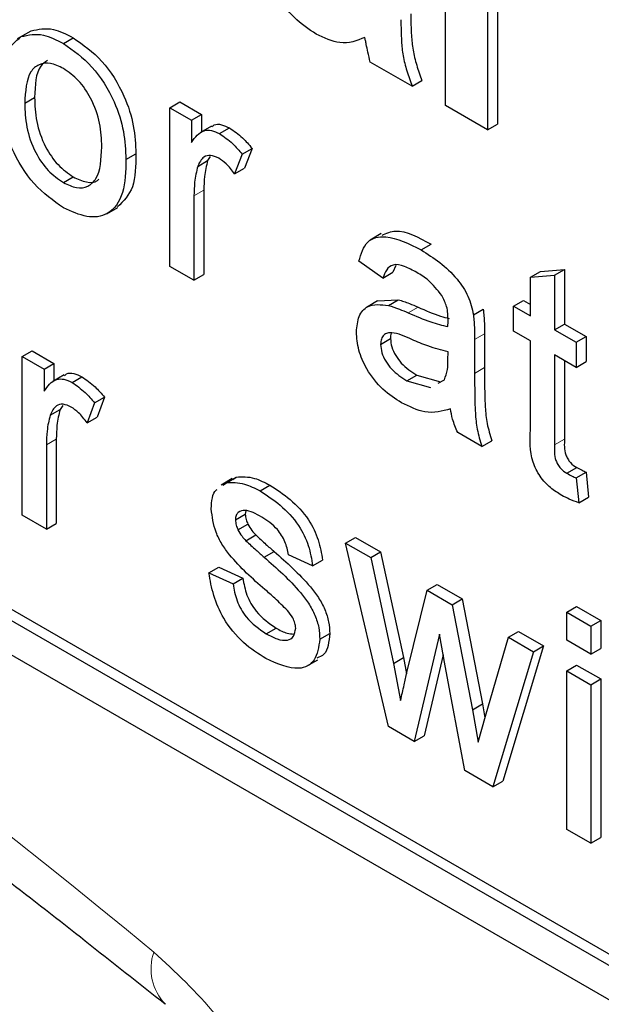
# Paper-space layout 'Blatt4' of a CAD drawing. Header units: millimetres. Extents: x 5 to 418, y 2 to 292.
# Tile 16 of 77: x 97.8 to 99.88, y 153.78 to 157.3. Entities that reach past the tile are written whole.
import ezdxf

# ---------------------------------------------------------------- set-up
doc = ezdxf.new("R2010")
doc.units = ezdxf.units.MM

psp = doc.layouts.new('Blatt4')

# ---------------------------------------------------------------- linework, layer by layer
at = {"color": 7, "linetype": 'Continuous', "lineweight": 25}
for p, q in [((85.9139, 161.8722), (103.5915, 151.6671)), ((90.4747, 159.4026), (103.6269, 151.81)), ((90.4393, 159.3822), (103.5915, 151.7896)), ((99.3199, 156.991), (99.3199, 157.8892)), ((99.5048, 157.8232), (99.5048, 156.925)), ((99.4695, 157.8028), (99.4695, 156.9046)), ((97.8042, 157.2373), (97.8396, 157.2577)), ((97.8294, 157.2523), (97.7896, 157.2293)), ((97.9545, 157.2128), (97.9899, 157.2333)), ((99.2002, 157.0601), (99.0506, 157.1464)), ((99.2002, 157.0601), (99.2356, 157.0805)), ((97.8165, 156.9995), (97.8518, 157.0199)), ((98.3349, 156.9833), (98.3703, 157.0037)), ((98.3349, 156.4164), (98.3349, 156.9833)), ((98.3349, 156.9833), (98.4124, 156.9386)), ((98.3703, 157.0037), (98.4478, 156.959)), ((99.4695, 156.9046), (99.3199, 156.991)), ((98.4124, 156.9386), (98.4478, 156.959)), ((98.4124, 156.9386), (98.4124, 156.8595)), ((98.4478, 156.959), (98.4478, 156.8966)), ((98.4841, 156.9176), (98.4444, 156.8946)), ((98.5127, 156.8906), (98.548, 156.911)), ((99.4695, 156.9046), (99.5048, 156.925)), ((98.5933, 156.8175), (98.6286, 156.8379)), ((98.6286, 156.8379), (98.6017, 156.7672)), ((98.1782, 156.7983), (98.2135, 156.8187)), ((98.4794, 156.8084), (98.4697, 156.7942)), ((98.5933, 156.8175), (98.5664, 156.7468)), ((98.4344, 156.7738), (98.4697, 156.7942)), ((98.5664, 156.7468), (98.6017, 156.7672)), ((97.9545, 156.7156), (97.9899, 156.736)), ((98.421, 156.6679), (98.421, 156.3667)), ((98.4564, 156.6883), (98.4564, 156.3871)), ((98.1098, 156.6043), (98.1496, 156.6273)), ((99.0902, 156.5335), (99.0504, 156.5105)), ((99.2325, 156.4751), (99.2679, 156.4955)), ((98.421, 156.3667), (98.3349, 156.4164)), ((99.0962, 156.3747), (99.0101, 156.4344)), ((99.1427, 156.4199), (99.1316, 156.3952)), ((98.421, 156.3667), (98.4564, 156.3871)), ((99.0962, 156.3747), (99.1316, 156.3952)), ((99.6233, 156.3775), (99.6586, 156.3979)), ((99.6233, 156.3775), (99.7094, 156.3844)), ((99.6233, 156.2395), (99.6233, 156.3775)), ((99.6586, 156.3979), (99.7448, 156.4048)), ((99.7094, 156.3844), (99.7448, 156.4048)), ((99.7094, 156.3844), (99.7094, 156.1898)), ((99.7448, 156.4048), (99.7448, 156.2102)), ((99.0771, 156.2929), (99.0373, 156.27)), ((99.0772, 156.2928), (99.151, 156.2973)), ((99.1156, 156.2768), (99.151, 156.2973)), ((99.563, 156.2743), (99.5984, 156.2948)), ((99.563, 156.1848), (99.563, 156.2743)), ((99.563, 156.2743), (99.6233, 156.2395)), ((99.5984, 156.2948), (99.6233, 156.2804)), ((99.4193, 156.2429), (99.4547, 156.2633)), ((99.7094, 156.1898), (99.7448, 156.2102)), ((99.7448, 156.2102), (99.8223, 156.1655)), ((99.4588, 156.1759), (99.4588, 156.0546)), ((99.6233, 156.15), (99.563, 156.1848)), ((99.7094, 156.1898), (99.7869, 156.1451)), ((99.7869, 156.1451), (99.8223, 156.1655)), ((99.8223, 156.1655), (99.8223, 156.076)), ((99.0876, 156.1378), (99.123, 156.1582)), ((99.4235, 156.1555), (99.4235, 156.0342)), ((99.6233, 155.8319), (99.6233, 156.15)), ((99.7869, 156.1451), (99.7869, 156.0556)), ((97.8078, 156.0942), (97.8432, 156.1146)), ((97.8078, 155.5273), (97.8078, 156.0942)), ((97.8078, 156.0942), (97.8854, 156.0494)), ((97.8432, 156.1146), (97.9207, 156.0698)), ((99.3284, 156.0826), (99.3288, 156.1112)), ((99.7869, 156.0556), (99.7094, 156.1003)), ((99.7094, 156.1003), (99.7094, 155.7787)), ((97.8854, 156.0494), (97.9207, 156.0698)), ((97.9207, 156.0698), (97.9207, 156.0074)), ((99.7448, 156.0799), (99.7448, 155.7991)), ((99.7869, 156.0556), (99.8223, 156.076)), ((97.8854, 156.0494), (97.8854, 155.9703)), ((97.9571, 156.0284), (97.9173, 156.0055)), ((99.1818, 156.0071), (99.2172, 156.0275)), ((99.2172, 156.0275), (99.3019, 156.0043)), ((97.9856, 156.0015), (98.021, 156.0219)), ((99.1818, 156.0071), (99.2665, 155.9839)), ((99.2934, 155.9989), (99.3156, 156.0113)), ((97.9523, 155.9193), (97.9426, 155.905)), ((98.0662, 155.9284), (98.0393, 155.8577)), ((98.0662, 155.9284), (98.1016, 155.9488)), ((98.1016, 155.9488), (98.0747, 155.8781)), ((97.9073, 155.8846), (97.9426, 155.905)), ((98.0393, 155.8577), (98.0747, 155.8781)), ((99.4493, 155.7731), (99.3632, 155.8228)), ((97.894, 155.7787), (97.894, 155.4776)), ((97.9293, 155.7991), (97.9293, 155.498)), ((99.4493, 155.7731), (99.4847, 155.7935)), ((99.7531, 155.6773), (99.7885, 155.6977)), ((99.7869, 155.6603), (99.8223, 155.6807)), ((99.8223, 155.6807), (99.8309, 155.5922)), ((98.5578, 155.6579), (98.518, 155.6349)), ((98.5244, 155.6343), (98.537, 155.6434)), ((98.537, 155.6434), (98.5724, 155.6638)), ((98.5598, 155.6547), (98.5724, 155.6638)), ((99.7869, 155.6603), (99.7955, 155.5718)), ((98.6572, 155.6138), (98.6925, 155.6342)), ((99.7955, 155.5718), (99.8309, 155.5922)), ((98.6065, 155.5432), (98.6045, 155.5307)), ((97.894, 155.4776), (97.8078, 155.5273)), ((97.894, 155.4776), (97.9293, 155.498)), ((98.5692, 155.5103), (98.6045, 155.5307)), ((98.5782, 155.4754), (98.6135, 155.4958)), ((98.6066, 155.4363), (98.6419, 155.4568)), ((98.9627, 155.4275), (98.9981, 155.4479)), ((99.116, 154.7721), (98.9627, 155.4275)), ((98.9627, 155.4275), (99.0524, 155.3757)), ((98.9981, 155.4479), (99.0877, 155.3961)), ((98.6717, 155.377), (98.7071, 155.3974)), ((99.0524, 155.3757), (99.0877, 155.3961)), ((99.0877, 155.3961), (99.1698, 155.0184)), ((98.8448, 155.3464), (98.7586, 155.3862)), ((98.8448, 155.3464), (98.8801, 155.3668)), ((99.0524, 155.3757), (99.1344, 154.998)), ((98.4744, 155.3215), (98.5098, 155.3419)), ((98.4744, 155.3215), (98.5605, 155.2817)), ((98.5098, 155.3419), (98.5959, 155.3021)), ((98.5605, 155.2817), (98.5959, 155.3021)), ((99.1819, 154.9656), (99.2546, 155.259)), ((99.2546, 155.259), (99.29, 155.2794)), ((99.2546, 155.259), (99.3437, 155.2075)), ((99.29, 155.2794), (99.379, 155.228)), ((99.3437, 155.2075), (99.379, 155.228)), ((99.379, 155.228), (99.4513, 154.8528)), ((99.3437, 155.2075), (99.416, 154.8324)), ((99.7525, 155.1804), (99.7878, 155.2008)), ((99.7525, 155.1804), (99.8386, 155.1307)), ((99.7525, 155.081), (99.7525, 155.1804)), ((99.7878, 155.2008), (99.874, 155.1511)), ((99.8386, 155.1307), (99.874, 155.1511)), ((99.874, 155.1511), (99.874, 155.0516)), ((98.6792, 155.1038), (98.7146, 155.1242)), ((99.5446, 155.0916), (99.58, 155.112)), ((99.58, 155.112), (99.6698, 155.0601)), ((99.8386, 155.1307), (99.8386, 155.0312)), ((98.8706, 155.0841), (98.9059, 155.1045)), ((99.2986, 155.1027), (99.2082, 154.7189)), ((99.3188, 154.9887), (99.2986, 155.1027)), ((99.462, 154.8097), (99.5446, 155.0916)), ((99.5446, 155.0916), (99.6345, 155.0397)), ((99.8386, 155.0312), (99.7525, 155.081)), ((99.6345, 155.0397), (99.489, 154.5568)), ((99.6698, 155.0601), (99.5244, 154.5772)), ((99.6345, 155.0397), (99.6698, 155.0601)), ((99.8386, 155.0312), (99.874, 155.0516)), ((98.8234, 154.9875), (98.8631, 155.0105)), ((99.1344, 154.998), (99.1698, 155.0184)), ((99.1698, 155.0184), (99.1807, 154.96)), ((99.3117, 155.0287), (99.2435, 154.7393)), ((99.1344, 154.998), (99.1592, 154.8651)), ((99.3889, 154.6146), (99.3188, 154.9887)), ((99.7525, 154.9716), (99.7878, 154.992)), ((99.7525, 154.9716), (99.8386, 154.9218)), ((99.7525, 154.4047), (99.7525, 154.9716)), ((99.7878, 154.992), (99.874, 154.9422)), ((99.8386, 154.9218), (99.874, 154.9422)), ((99.874, 154.9422), (99.874, 154.3754)), ((99.8386, 154.9218), (99.8386, 154.355)), ((99.416, 154.8324), (99.4513, 154.8528)), ((99.416, 154.8324), (99.4364, 154.7169)), ((99.4513, 154.8528), (99.4601, 154.803)), ((99.4364, 154.7169), (99.462, 154.8097)), ((99.2082, 154.7189), (99.116, 154.7721)), ((99.2082, 154.7189), (99.2435, 154.7393)), ((99.489, 154.5568), (99.3889, 154.6146)), ((99.489, 154.5568), (99.5244, 154.5772)), ((99.8386, 154.355), (99.7525, 154.4047)), ((99.8386, 154.355), (99.874, 154.3754))]:
    psp.add_line(p, q, dxfattribs=at)
at = {"color": 7, "linetype": 'Continuous', "lineweight": 18}
for p, q in [((98.421, 156.6679), (98.4564, 156.6883)), ((99.1864, 156.2503), (99.2217, 156.2707)), ((99.4235, 156.1555), (99.4588, 156.1759)), ((99.4235, 156.0342), (99.4588, 156.0546)), ((97.894, 155.7787), (97.9293, 155.7991)), ((99.7094, 155.7787), (99.7448, 155.7991))]:
    psp.add_line(p, q, dxfattribs=at)
for centre, radius, start, end in [((83.0013, 135.5635), 23.9173, 50.3038, 69.70158), ((98.4497, 153.9068), 0.1821, 160.8686, 224.0612)]:
    psp.add_arc(centre, radius, start, end, dxfattribs=at)
at = {"color": 7, "linetype": 'Continuous', "lineweight": 25}
for points, knots in [([(91.487, 157.7276), (91.7248, 157.6409), (92.4163, 157.389), (93.5784, 156.8674), (94.9698, 156.1222), (96.3636, 155.2454), (97.4803, 154.4452), (98.1279, 153.9316), (98.3176, 153.7811)], [0, 0, 0, 0, 0.106109, 0.308603, 0.511101, 0.713584, 0.916095, 1, 1, 1, 1]), ([(98.8577, 157.2463), (98.8311, 157.2638), (98.7779, 157.2989), (98.7141, 157.385), (98.6771, 157.4749), (98.6735, 157.5252), (98.6717, 157.5503)], [0, 0, 0, 0, 0.280489, 0.559534, 0.779594, 1, 1, 1, 1]), ([(99.1603, 157.2978), (99.1606, 157.2723), (99.1612, 157.2305), (99.1666, 157.1695), (99.1804, 157.1148), (99.1936, 157.0783), (99.2002, 157.0601)], [0, 0, 0, 0, 0.340131, 0.560057, 0.779954, 1, 1, 1, 1]), ([(99.1957, 157.3182), (99.196, 157.2927), (99.1965, 157.2509), (99.202, 157.1899), (99.2158, 157.1353), (99.229, 157.0987), (99.2356, 157.0805)], [0, 0, 0, 0, 0.340131, 0.560057, 0.779954, 1, 1, 1, 1]), ([(97.8396, 157.2577), (97.865, 157.2634), (97.9106, 157.2736), (97.9656, 157.2456), (97.9899, 157.2333)], [0, 0, 0, 0, 0.559038, 1, 1, 1, 1]), ([(97.7303, 157.0489), (97.7323, 157.0965), (97.7357, 157.1813), (97.7833, 157.2202), (97.8042, 157.2373)], [0, 0, 0, 0, 0.56095, 1, 1, 1, 1]), ([(97.8042, 157.2373), (97.8297, 157.243), (97.8752, 157.2532), (97.9303, 157.2252), (97.9545, 157.2128)], [0, 0, 0, 0, 0.559038, 1, 1, 1, 1]), ([(97.9899, 157.2333), (98.0252, 157.2084), (98.0957, 157.1588), (98.1724, 157.0349), (98.2092, 156.9169), (98.2121, 156.8515), (98.2135, 156.8187)], [0, 0, 0, 0, 0.279553, 0.5586, 0.778985, 1, 1, 1, 1]), ([(99.0312, 157.2345), (99.0029, 157.223), (98.9523, 157.2024), (98.8866, 157.2328), (98.8577, 157.2463)], [0, 0, 0, 0, 0.559714, 1, 1, 1, 1]), ([(99.0364, 157.2097), (99.0356, 157.2143), (99.034, 157.2225), (99.032, 157.2308), (99.0312, 157.2345)], [0, 0, 0, 0, 0.560198, 1, 1, 1, 1]), ([(97.9545, 157.2128), (97.9898, 157.188), (98.0603, 157.1384), (98.1371, 157.0145), (98.1738, 156.8965), (98.1767, 156.8311), (98.1782, 156.7983)], [0, 0, 0, 0, 0.279553, 0.5586, 0.778985, 1, 1, 1, 1]), ([(99.0506, 157.1464), (99.0478, 157.1583), (99.0427, 157.1794), (99.0384, 157.2004), (99.0364, 157.2097)], [0, 0, 0, 0, 0.560035, 1, 1, 1, 1]), ([(97.8974, 157.1521), (97.889, 157.1461), (97.8556, 157.1222), (97.8534, 157.0636), (97.8518, 157.0199)], [0, 0, 0, 0, 0.254666, 1, 1, 1, 1]), ([(97.9545, 157.1233), (97.9387, 157.1309), (97.9072, 157.1459), (97.866, 157.1402), (97.8225, 157.1023), (97.8189, 157.0419), (97.8165, 156.9995)], [0, 0, 0, 0, 0.187139, 0.374031, 0.561108, 1, 1, 1, 1]), ([(98.092, 156.8433), (98.091, 156.871), (98.0889, 156.926), (98.0586, 157.0122), (98.0096, 157.0846), (97.9729, 157.1104), (97.9545, 157.1233)], [0, 0, 0, 0, 0.2810693, 0.5603184, 0.7801755, 1, 1, 1, 1]), ([(97.9545, 156.6261), (97.9185, 156.6513), (97.8465, 156.7016), (97.7683, 156.8291), (97.7345, 156.949), (97.7317, 157.0156), (97.7303, 157.0489)], [0, 0, 0, 0, 0.279616, 0.558363, 0.778854, 1, 1, 1, 1]), ([(97.8518, 157.0199), (97.8528, 156.9919), (97.8549, 156.9362), (97.8839, 156.8486), (97.934, 156.7752), (97.9713, 156.7491), (97.9899, 156.736)], [0, 0, 0, 0, 0.281133, 0.560388, 0.78016, 1, 1, 1, 1]), ([(97.8165, 156.9995), (97.8175, 156.9715), (97.8196, 156.9158), (97.8485, 156.8282), (97.8987, 156.7548), (97.9359, 156.7287), (97.9545, 156.7156)], [0, 0, 0, 0, 0.281133, 0.560388, 0.78016, 1, 1, 1, 1]), ([(98.4124, 156.8595), (98.4253, 156.8773), (98.4433, 156.9022), (98.4833, 156.9046), (98.5029, 156.8953), (98.5127, 156.8906)], [0, 0, 0, 0, 0.55959, 0.779773, 1, 1, 1, 1]), ([(98.486, 156.9149), (98.4882, 156.9174), (98.4961, 156.926), (98.5191, 156.9242), (98.5384, 156.9154), (98.548, 156.911)], [0, 0, 0, 0, 0.169139, 0.584528, 1, 1, 1, 1]), ([(98.548, 156.911), (98.5639, 156.9001), (98.5923, 156.8806), (98.6175, 156.851), (98.6286, 156.8379)], [0, 0, 0, 0, 0.559541, 1, 1, 1, 1]), ([(98.5127, 156.8906), (98.5285, 156.8797), (98.5569, 156.8602), (98.5822, 156.8306), (98.5933, 156.8175)], [0, 0, 0, 0, 0.559541, 1, 1, 1, 1]), ([(97.9545, 156.7156), (97.9705, 156.708), (98.0023, 156.6929), (98.0434, 156.7), (98.0866, 156.7392), (98.0898, 156.8004), (98.092, 156.8433)], [0, 0, 0, 0, 0.187043, 0.373943, 0.560984, 1, 1, 1, 1]), ([(98.1782, 156.7983), (98.177, 156.7567), (98.1746, 156.6739), (98.1221, 156.5981), (98.0402, 156.5865), (97.9831, 156.6129), (97.9545, 156.6261)], [0, 0, 0, 0, 0.281031, 0.559511, 0.7796, 1, 1, 1, 1]), ([(98.2135, 156.8187), (98.213, 156.776), (98.212, 156.6927), (98.1693, 156.6496), (98.1485, 156.6286)], [0, 0, 0, 0, 0.512908, 1, 1, 1, 1]), ([(98.5093, 156.8031), (98.4995, 156.8073), (98.4799, 156.8159), (98.4504, 156.808), (98.4404, 156.7867), (98.4344, 156.7738)], [0, 0, 0, 0, 0.280304, 0.560914, 1, 1, 1, 1]), ([(98.5664, 156.7468), (98.5565, 156.7597), (98.539, 156.7827), (98.5184, 156.7969), (98.5093, 156.8031)], [0, 0, 0, 0, 0.560106, 1, 1, 1, 1]), ([(98.4344, 156.7738), (98.43, 156.7554), (98.4222, 156.7225), (98.4214, 156.6846), (98.421, 156.6679)], [0, 0, 0, 0, 0.559889, 1, 1, 1, 1]), ([(98.4697, 156.7942), (98.4653, 156.7758), (98.4575, 156.7429), (98.4567, 156.705), (98.4564, 156.6883)], [0, 0, 0, 0, 0.559889, 1, 1, 1, 1]), ([(97.9899, 156.736), (98.0056, 156.7288), (98.037, 156.7143), (98.0689, 156.7157), (98.0798, 156.7263), (98.0812, 156.7277)], [0, 0, 0, 0, 0.465385, 0.930413, 1, 1, 1, 1]), ([(99.0101, 156.4344), (99.018, 156.4607), (99.0337, 156.5131), (99.1187, 156.5328), (99.1893, 156.497), (99.2325, 156.4751)], [0, 0, 0, 0, 0.280435, 0.559306, 1, 1, 1, 1]), ([(99.0928, 156.528), (99.1085, 156.5348), (99.1569, 156.556), (99.2231, 156.5199), (99.2679, 156.4955)], [0, 0, 0, 0, 0.323839, 1, 1, 1, 1]), ([(99.2325, 156.4751), (99.2774, 156.4464), (99.3399, 156.4064), (99.4043, 156.3099), (99.4143, 156.2653), (99.4193, 156.2429)], [0, 0, 0, 0, 0.559254, 0.779197, 1, 1, 1, 1]), ([(99.2171, 156.3945), (99.2024, 156.4024), (99.1731, 156.4183), (99.1324, 156.4268), (99.1075, 156.4061), (99.1, 156.3852), (99.0962, 156.3747)], [0, 0, 0, 0, 0.280856, 0.559766, 0.779501, 1, 1, 1, 1]), ([(99.3066, 156.3128), (99.291, 156.3321), (99.2632, 156.3668), (99.2312, 156.386), (99.2171, 156.3945)], [0, 0, 0, 0, 0.557881, 1, 1, 1, 1]), ([(99.3288, 156.2239), (99.3285, 156.2399), (99.3279, 156.2685), (99.3131, 156.2993), (99.3066, 156.3128)], [0, 0, 0, 0, 0.5619215, 1, 1, 1, 1]), ([(99.0015, 156.1819), (99.0034, 156.2017), (99.0071, 156.2414), (99.0449, 156.2847), (99.0888, 156.2798), (99.1156, 156.2768)], [0, 0, 0, 0, 0.280451, 0.560987, 1, 1, 1, 1]), ([(99.1156, 156.2768), (99.1287, 156.2726), (99.1521, 156.2651), (99.1759, 156.2548), (99.1864, 156.2503)], [0, 0, 0, 0, 0.559921, 1, 1, 1, 1]), ([(99.151, 156.2973), (99.1641, 156.293), (99.1875, 156.2855), (99.2113, 156.2752), (99.2217, 156.2707)], [0, 0, 0, 0, 0.559921, 1, 1, 1, 1]), ([(99.2217, 156.2707), (99.2487, 156.2588), (99.2861, 156.2423), (99.3224, 156.2328), (99.3326, 156.2301)], [0, 0, 0, 0, 0.719635, 1, 1, 1, 1]), ([(99.1864, 156.2503), (99.2133, 156.2387), (99.2613, 156.218), (99.3079, 156.2061), (99.3284, 156.201)], [0, 0, 0, 0, 0.560185, 1, 1, 1, 1]), ([(99.4193, 156.2429), (99.4208, 156.2262), (99.4235, 156.1965), (99.4235, 156.168), (99.4235, 156.1555)], [0, 0, 0, 0, 0.559832, 1, 1, 1, 1]), ([(99.4547, 156.2633), (99.4562, 156.2467), (99.4588, 156.2169), (99.4588, 156.1884), (99.4588, 156.1759)], [0, 0, 0, 0, 0.559832, 1, 1, 1, 1]), ([(99.3284, 156.201), (99.3284, 156.2052), (99.3286, 156.2129), (99.3287, 156.2205), (99.3288, 156.2239)], [0, 0, 0, 0, 0.5598986, 1, 1, 1, 1]), ([(99.1622, 155.9289), (99.1397, 155.9434), (99.0949, 155.9722), (99.0391, 156.0421), (99.0061, 156.1181), (99.003, 156.1606), (99.0015, 156.1819)], [0, 0, 0, 0, 0.280815, 0.55969, 0.779697, 1, 1, 1, 1]), ([(99.1992, 156.1551), (99.1746, 156.1663), (99.1439, 156.1803), (99.1114, 156.1791), (99.0983, 156.1716), (99.0894, 156.1579), (99.0882, 156.1445), (99.0876, 156.1378)], [0, 0, 0, 0, 0.500271, 0.625314, 0.750243, 0.875147, 1, 1, 1, 1]), ([(99.127, 156.179), (99.1266, 156.1784), (99.1233, 156.1734), (99.1231, 156.1653), (99.123, 156.1582)], [0, 0, 0, 0, 0.114769, 1, 1, 1, 1]), ([(99.0876, 156.1378), (99.0885, 156.1279), (99.0904, 156.1083), (99.1056, 156.0767), (99.1352, 156.0372), (99.1626, 156.0195), (99.1818, 156.0071)], [0, 0, 0, 0, 0.186561, 0.373468, 0.560609, 1, 1, 1, 1]), ([(99.123, 156.1582), (99.1239, 156.1484), (99.1257, 156.1287), (99.1409, 156.0971), (99.1705, 156.0577), (99.1979, 156.0399), (99.2172, 156.0275)], [0, 0, 0, 0, 0.186561, 0.373468, 0.560609, 1, 1, 1, 1]), ([(99.3288, 156.1112), (99.3049, 156.1173), (99.2623, 156.1281), (99.2185, 156.1468), (99.1992, 156.1551)], [0, 0, 0, 0, 0.559766, 1, 1, 1, 1]), ([(99.3156, 156.0113), (99.32, 156.023), (99.328, 156.0438), (99.3282, 156.0707), (99.3284, 156.0826)], [0, 0, 0, 0, 0.559006, 1, 1, 1, 1]), ([(97.9589, 156.0258), (97.9612, 156.0282), (97.969, 156.0369), (97.992, 156.0351), (98.0113, 156.0263), (98.021, 156.0219)], [0, 0, 0, 0, 0.1691395, 0.5845029, 1, 1, 1, 1]), ([(99.4235, 156.0342), (99.4236, 156.0057), (99.4238, 155.9589), (99.4255, 155.893), (99.431, 155.8347), (99.4432, 155.7936), (99.4493, 155.7731)], [0, 0, 0, 0, 0.340226, 0.560339, 0.780175, 1, 1, 1, 1]), ([(99.4588, 156.0546), (99.459, 156.0261), (99.4591, 155.9793), (99.4609, 155.9134), (99.4664, 155.8551), (99.4786, 155.814), (99.4847, 155.7935)], [0, 0, 0, 0, 0.340226, 0.560339, 0.780175, 1, 1, 1, 1]), ([(97.8854, 155.9703), (97.8982, 155.9882), (97.9162, 156.013), (97.9562, 156.0154), (97.9758, 156.0061), (97.9856, 156.0015)], [0, 0, 0, 0, 0.559608, 0.779769, 1, 1, 1, 1]), ([(97.9856, 156.0015), (98.0015, 155.9906), (98.0298, 155.971), (98.0551, 155.9414), (98.0662, 155.9284)], [0, 0, 0, 0, 0.559547, 1, 1, 1, 1]), ([(98.021, 156.0219), (98.0368, 156.011), (98.0652, 155.9915), (98.0904, 155.9618), (98.1016, 155.9488)], [0, 0, 0, 0, 0.559547, 1, 1, 1, 1]), ([(97.9822, 155.9139), (97.9724, 155.9182), (97.9529, 155.9267), (97.9234, 155.9189), (97.9134, 155.8976), (97.9073, 155.8846)], [0, 0, 0, 0, 0.280291, 0.560889, 1, 1, 1, 1]), ([(99.3374, 155.9073), (99.308, 155.899), (99.2555, 155.8842), (99.1907, 155.9153), (99.1622, 155.9289)], [0, 0, 0, 0, 0.5599746, 1, 1, 1, 1]), ([(97.9073, 155.8846), (97.9029, 155.8662), (97.8951, 155.8334), (97.8943, 155.7954), (97.894, 155.7787)], [0, 0, 0, 0, 0.559866, 1, 1, 1, 1]), ([(97.9426, 155.905), (97.9383, 155.8866), (97.9305, 155.8538), (97.9297, 155.8158), (97.9293, 155.7991)], [0, 0, 0, 0, 0.559866, 1, 1, 1, 1]), ([(98.0393, 155.8577), (98.0295, 155.8706), (98.0119, 155.8936), (97.9913, 155.9077), (97.9822, 155.9139)], [0, 0, 0, 0, 0.560121, 1, 1, 1, 1]), ([(99.3632, 155.8228), (99.3564, 155.8388), (99.3441, 155.8673), (99.3394, 155.8951), (99.3374, 155.9073)], [0, 0, 0, 0, 0.5596428, 1, 1, 1, 1]), ([(99.7348, 155.5983), (99.7213, 155.6067), (99.6943, 155.6234), (99.6554, 155.6639), (99.6183, 155.7422), (99.6212, 155.7949), (99.6233, 155.8319)], [0, 0, 0, 0, 0.187435, 0.373825, 0.559467, 1, 1, 1, 1]), ([(99.7094, 155.7787), (99.7083, 155.7606), (99.707, 155.738), (99.7203, 155.7077), (99.7334, 155.6896), (99.7452, 155.6822), (99.7531, 155.6773)], [0, 0, 0, 0, 0.49959, 0.625223, 0.750352, 1, 1, 1, 1]), ([(99.7448, 155.7991), (99.7437, 155.781), (99.7423, 155.7584), (99.7557, 155.7281), (99.7687, 155.7101), (99.7806, 155.7026), (99.7885, 155.6977)], [0, 0, 0, 0, 0.49959, 0.625223, 0.750352, 1, 1, 1, 1]), ([(99.7531, 155.6773), (99.7595, 155.6738), (99.7708, 155.6677), (99.782, 155.6625), (99.7869, 155.6603)], [0, 0, 0, 0, 0.559962, 1, 1, 1, 1]), ([(99.7885, 155.6977), (99.7948, 155.6942), (99.8061, 155.6881), (99.8173, 155.6829), (99.8223, 155.6807)], [0, 0, 0, 0, 0.559962, 1, 1, 1, 1]), ([(98.537, 155.6434), (98.5581, 155.6442), (98.5958, 155.6458), (98.6384, 155.6236), (98.6572, 155.6138)], [0, 0, 0, 0, 0.558938, 1, 1, 1, 1]), ([(98.5724, 155.6638), (98.5934, 155.6647), (98.6312, 155.6662), (98.6737, 155.644), (98.6925, 155.6342)], [0, 0, 0, 0, 0.558938, 1, 1, 1, 1]), ([(98.483, 155.5499), (98.4844, 155.5777), (98.4859, 155.6072), (98.5025, 155.6186), (98.5035, 155.6192)], [0, 0, 0, 0, 0.941598, 1, 1, 1, 1]), ([(98.6572, 155.6138), (98.6813, 155.5982), (98.7294, 155.5671), (98.7939, 155.4995), (98.8335, 155.4177), (98.841, 155.3702), (98.8448, 155.3464)], [0, 0, 0, 0, 0.2807383, 0.5604286, 0.7794498, 1, 1, 1, 1]), ([(98.6925, 155.6342), (98.7166, 155.6186), (98.7648, 155.5875), (98.8293, 155.5199), (98.8689, 155.4381), (98.8764, 155.3906), (98.8801, 155.3668)], [0, 0, 0, 0, 0.2807383, 0.5604286, 0.7794498, 1, 1, 1, 1]), ([(99.7955, 155.5718), (99.7843, 155.5757), (99.7643, 155.5827), (99.7438, 155.5935), (99.7348, 155.5983)], [0, 0, 0, 0, 0.5600836, 1, 1, 1, 1]), ([(98.6741, 155.2623), (98.6304, 155.3004), (98.5758, 155.3479), (98.5201, 155.4234), (98.4911, 155.4806), (98.4863, 155.5222), (98.483, 155.5499)], [0, 0, 0, 0, 0.501318, 0.62659, 0.751821, 1, 1, 1, 1]), ([(98.6635, 155.5207), (98.6426, 155.5322), (98.6113, 155.5494), (98.5817, 155.5412), (98.5706, 155.5273), (98.5696, 155.516), (98.5692, 155.5103)], [0, 0, 0, 0, 0.499778, 0.7491, 0.874603, 1, 1, 1, 1]), ([(98.5692, 155.5103), (98.5697, 155.504), (98.5706, 155.4927), (98.5759, 155.4807), (98.5782, 155.4754)], [0, 0, 0, 0, 0.55928, 1, 1, 1, 1]), ([(98.6045, 155.5307), (98.605, 155.5244), (98.6059, 155.5131), (98.6112, 155.5011), (98.6135, 155.4958)], [0, 0, 0, 0, 0.55928, 1, 1, 1, 1]), ([(98.6135, 155.4958), (98.6182, 155.4878), (98.6265, 155.4734), (98.6372, 155.4619), (98.6419, 155.4568)], [0, 0, 0, 0, 0.559123, 1, 1, 1, 1]), ([(98.7586, 155.3862), (98.7555, 155.4016), (98.7494, 155.4326), (98.7144, 155.4872), (98.6828, 155.508), (98.6635, 155.5207)], [0, 0, 0, 0, 0.280303, 0.5602332, 1, 1, 1, 1]), ([(98.5782, 155.4754), (98.5828, 155.4674), (98.5911, 155.453), (98.6018, 155.4414), (98.6066, 155.4363)], [0, 0, 0, 0, 0.559123, 1, 1, 1, 1]), ([(98.6066, 155.4363), (98.6187, 155.4251), (98.6403, 155.405), (98.6621, 155.3855), (98.6717, 155.377)], [0, 0, 0, 0, 0.559962, 1, 1, 1, 1]), ([(98.6419, 155.4568), (98.654, 155.4455), (98.6756, 155.4254), (98.6975, 155.406), (98.7071, 155.3974)], [0, 0, 0, 0, 0.559962, 1, 1, 1, 1]), ([(98.7071, 155.3974), (98.7517, 155.3584), (98.8076, 155.3096), (98.8665, 155.2338), (98.8898, 155.1906), (98.9039, 155.1454), (98.9053, 155.1181), (98.9059, 155.1045)], [0, 0, 0, 0, 0.500448, 0.625402, 0.750284, 0.875082, 1, 1, 1, 1]), ([(98.6717, 155.377), (98.7164, 155.338), (98.7722, 155.2892), (98.8312, 155.2134), (98.8544, 155.1701), (98.8686, 155.125), (98.8699, 155.0977), (98.8706, 155.0841)], [0, 0, 0, 0, 0.500448, 0.625402, 0.750284, 0.875082, 1, 1, 1, 1]), ([(98.6783, 155.0149), (98.6511, 155.0321), (98.5969, 155.0663), (98.5273, 155.1496), (98.4884, 155.2413), (98.4791, 155.2947), (98.4744, 155.3215)], [0, 0, 0, 0, 0.280738, 0.559296, 0.779304, 1, 1, 1, 1]), ([(98.5959, 155.3021), (98.5994, 155.2823), (98.6063, 155.2426), (98.648, 155.1691), (98.6894, 155.1412), (98.7146, 155.1242)], [0, 0, 0, 0, 0.2813348, 0.561073, 1, 1, 1, 1]), ([(98.5605, 155.2817), (98.564, 155.2619), (98.5709, 155.2222), (98.6127, 155.1487), (98.654, 155.1208), (98.6792, 155.1038)], [0, 0, 0, 0, 0.2813348, 0.561073, 1, 1, 1, 1]), ([(98.755, 155.1866), (98.7401, 155.2015), (98.7136, 155.2281), (98.6862, 155.2518), (98.6741, 155.2623)], [0, 0, 0, 0, 0.5597814, 1, 1, 1, 1]), ([(98.7845, 155.1237), (98.7839, 155.1297), (98.7829, 155.1416), (98.7726, 155.1647), (98.7617, 155.1783), (98.755, 155.1866)], [0, 0, 0, 0, 0.279792, 0.559876, 1, 1, 1, 1]), ([(98.6792, 155.1038), (98.6924, 155.0968), (98.7187, 155.0827), (98.7536, 155.0775), (98.7791, 155.0911), (98.7827, 155.1129), (98.7845, 155.1237)], [0, 0, 0, 0, 0.28119, 0.560952, 0.7811, 1, 1, 1, 1]), ([(98.7146, 155.1242), (98.7279, 155.1166), (98.7503, 155.1038), (98.7704, 155.1031), (98.7785, 155.1028)], [0, 0, 0, 0, 0.5965027, 1, 1, 1, 1]), ([(98.8706, 155.0841), (98.8664, 155.0567), (98.8581, 155.0019), (98.7861, 154.9661), (98.7192, 154.9964), (98.6783, 155.0149)], [0, 0, 0, 0, 0.279936, 0.560046, 1, 1, 1, 1]), ([(98.9059, 155.1045), (98.903, 155.0751), (98.8987, 155.0319), (98.8691, 155.0204), (98.8596, 155.0167)], [0, 0, 0, 0, 0.679058, 1, 1, 1, 1]), ([(99.1592, 154.8651), (99.1634, 154.8839), (99.171, 154.9174), (99.1786, 154.9509), (99.1819, 154.9656)], [0, 0, 0, 0, 0.559991, 1, 1, 1, 1])]:
    psp.add_open_spline(points, degree=3, knots=knots, dxfattribs=at)
at = {"color": 7, "linetype": 'Continuous', "lineweight": 18}
psp.add_open_spline([(98.8478, 152.8363), (98.8477, 152.8436), (98.847, 152.9426), (98.8141, 153.1524), (98.6912, 153.4624), (98.5071, 153.7541), (98.3541, 153.8957), (98.2777, 153.9664)], degree=3, knots=[0, 0, 0, 0, 0.0193657, 0.2645058, 0.5096539, 0.7548283, 1, 1, 1, 1], dxfattribs=at)

doc.saveas('drawing.dxf')
